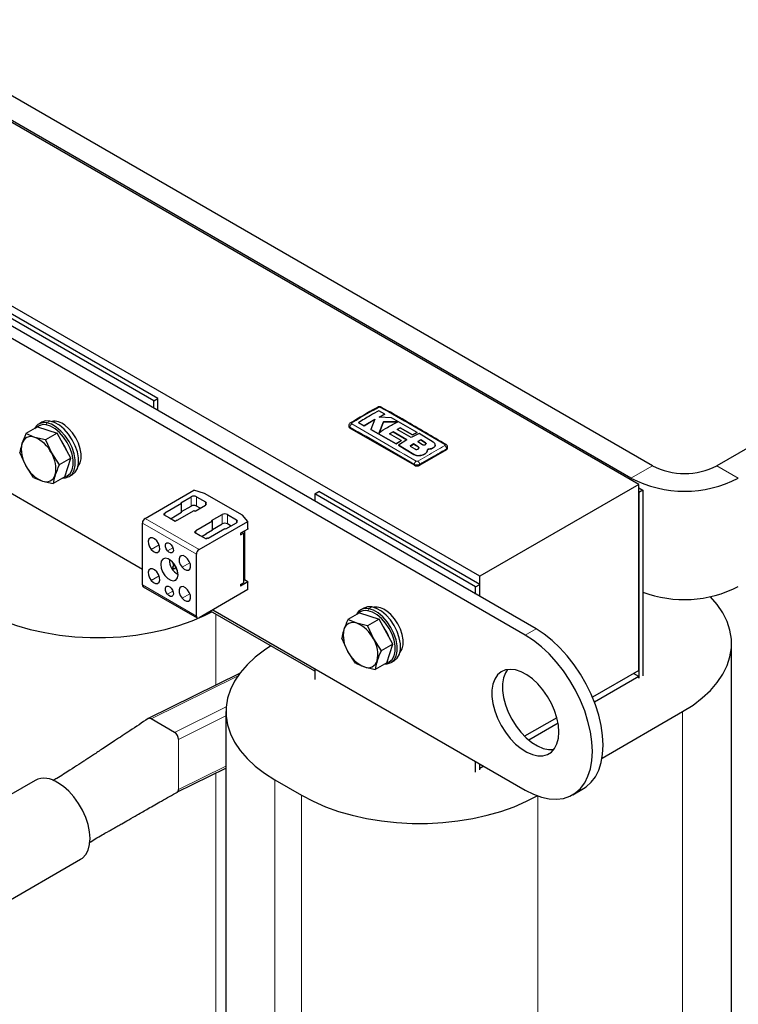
# Model space of a CAD drawing. Header units: millimetres. Extents: x 5 to 418, y 2 to 292.
# Tile 16 of 23: x 256 to 293, y 82 to 134. Entities that reach past the tile are written whole.
import ezdxf

# ---------------------------------------------------------------- set-up
doc = ezdxf.new("R2010")
doc.units = ezdxf.units.MM

msp = doc.modelspace()

# ---------------------------------------------------------------- linework, layer by layer
at = {"color": 7, "linetype": 'Continuous', "lineweight": 25}
for p, q in [((288.2415, 109.8085), (245.8151, 134.3008)), ((288.9627, 110.796), (251.0618, 132.6758)), ((287.8313, 110.1429), (249.9304, 132.0227)), ((282.825, 102.1913), (234.0347, 130.3574)), ((282.2593, 101.8647), (233.469, 130.0308)), ((279.8552, 104.9672), (237.4288, 129.4595)), ((262.6725, 114.2171), (254.1872, 119.1155)), ((262.8846, 114.3395), (254.3993, 119.238)), ((238.8552, 118.756), (262.0785, 105.3495)), ((262.6725, 114.2171), (262.8846, 114.3395)), ((262.6725, 113.8251), (262.6725, 114.2171)), ((262.8846, 113.7027), (262.8846, 114.3395)), ((274.8514, 113.5188), (274.5404, 113.6872)), ((273.7746, 112.8986), (274.3373, 113.2403)), ((274.3373, 113.237), (273.7746, 112.8953)), ((274.3373, 113.2403), (274.1169, 112.7117)), ((274.5498, 113.359), (274.8514, 113.5188)), ((274.8514, 113.5155), (274.5498, 113.3557)), ((275.2054, 113.3249), (274.5498, 113.359)), ((274.8514, 113.5188), (274.8514, 113.5155)), ((276.5627, 112.5503), (275.2054, 113.3249)), ((256.5501, 112.8384), (255.9372, 112.4846)), ((256.5501, 112.8384), (257.5855, 112.5106)), ((256.7814, 113.0875), (256.6117, 112.9895)), ((272.9589, 112.9085), (272.9589, 112.8578)), ((276.4116, 110.8168), (273.0175, 112.7762)), ((273.4637, 113.0662), (273.7746, 112.8986)), ((273.4637, 113.0662), (273.4637, 113.063)), ((273.7746, 112.8953), (273.4637, 113.063)), ((273.7746, 112.8986), (273.7746, 112.8953)), ((274.1169, 112.7117), (275.4606, 111.9462)), ((274.1169, 112.7117), (274.1169, 112.7084)), ((275.4606, 111.9429), (274.1169, 112.7084)), ((274.7901, 113.1106), (274.5513, 112.5346)), ((274.5513, 112.5314), (274.7901, 113.1073)), ((275.5427, 113.1028), (274.7901, 113.1106)), ((274.7901, 113.1106), (274.7901, 113.1073)), ((274.7901, 113.1073), (275.5427, 113.0996)), ((275.5099, 112.7121), (275.673, 112.7974)), ((275.673, 112.7942), (275.5099, 112.7088)), ((276.2424, 112.282), (275.5099, 112.7121)), ((275.673, 112.7974), (276.3072, 112.4273)), ((275.673, 112.7974), (275.673, 112.7942)), ((276.3072, 112.424), (275.673, 112.7942)), ((256.4031, 112.2908), (255.9372, 112.4846)), ((256.9726, 112.1567), (256.4031, 112.2908)), ((257.5855, 112.5106), (256.9726, 112.1567)), ((256.9726, 112.1567), (257.2809, 111.4687)), ((258.3056, 111.1943), (257.5855, 112.5106)), ((275.1071, 112.472), (275.2874, 112.5845)), ((275.2874, 112.5813), (275.1071, 112.4687)), ((275.7157, 112.117), (275.1071, 112.472)), ((275.2874, 112.5845), (276.0197, 112.1544)), ((275.2874, 112.5845), (275.2874, 112.5813)), ((276.0197, 112.1512), (275.2874, 112.5813)), ((275.4606, 111.9462), (275.7157, 112.117)), ((275.7157, 112.1137), (275.4606, 111.9429)), ((276.0197, 112.1544), (275.5843, 111.8729)), ((275.7157, 112.117), (275.7157, 112.1137)), ((276.661, 112.4921), (276.2424, 112.282)), ((276.3072, 112.4273), (276.5627, 112.5503)), ((276.5627, 112.5471), (276.3072, 112.424)), ((276.3072, 112.4273), (276.3072, 112.424)), ((276.5627, 112.5503), (276.5627, 112.5471)), ((276.7484, 112.1565), (276.5906, 112.0717)), ((276.5906, 112.0684), (276.7484, 112.1532)), ((277.4091, 112.041), (276.661, 112.4921)), ((276.9946, 112.0032), (276.7484, 112.1565)), ((276.7484, 112.1565), (276.7484, 112.1532)), ((276.7484, 112.1532), (276.9946, 112)), ((295.1853, 112.4289), (292.3568, 110.796)), ((275.4606, 111.9462), (275.4606, 111.9429)), ((275.5843, 111.8729), (276.3871, 111.387)), ((275.5843, 111.8729), (275.5843, 111.8696)), ((276.3871, 111.3838), (275.5843, 111.8696)), ((276.3646, 111.9422), (276.1843, 111.8318)), ((276.1843, 111.8285), (276.3646, 111.9389)), ((276.1843, 111.8318), (276.4305, 111.6784)), ((276.6109, 111.7874), (276.3646, 111.9422)), ((276.3646, 111.9422), (276.3646, 111.9389)), ((276.3646, 111.9389), (276.6109, 111.7841)), ((276.5906, 112.0717), (276.8368, 111.9171)), ((278.1086, 111.6332), (276.6944, 110.8168)), ((277.095, 111.5614), (277.1142, 111.6708)), ((277.1097, 111.6421), (277.095, 111.5582)), ((277.1161, 111.6417), (277.1161, 111.645)), ((277.4091, 111.74), (277.4091, 111.7368)), ((277.5161, 111.8851), (277.5161, 111.8884)), ((278.1672, 111.7148), (278.1672, 111.7656)), ((255.9302, 110.8082), (255.6219, 111.4962)), ((257.2809, 111.4687), (257.6927, 110.8405)), ((258.3056, 111.1943), (257.6927, 110.8405)), ((257.9903, 110.206), (258.3056, 111.1943)), ((276.7574, 111.3403), (276.7574, 111.337)), ((277.095, 111.5614), (277.095, 111.5582)), ((256.342, 110.18), (255.9302, 110.8082)), ((256.342, 110.18), (256.8079, 109.9862)), ((257.9903, 110.206), (257.3774, 109.8521)), ((258.2115, 110.2181), (258.3812, 110.3161)), ((256.8079, 109.9862), (257.3774, 109.8521)), ((262.2199, 108.0201), (264.7903, 109.5039)), ((265.3524, 109.3386), (264.7903, 109.5039)), ((288.2415, 109.8085), (279.8552, 104.9672)), ((288.2415, 100.01), (288.2415, 109.8085)), ((288.2415, 109.6288), (288.4536, 109.5064)), ((288.4536, 109.5064), (288.2415, 109.3839)), ((288.4536, 109.5064), (288.4536, 99.7242)), ((264.0973, 108.8385), (264.6488, 109.1569)), ((264.9317, 109.1569), (265.4055, 108.8834)), ((267.3465, 108.1874), (265.3524, 109.3386)), ((271.1578, 109.3186), (271.3699, 109.4411)), ((279.643, 104.4202), (271.1578, 109.3186)), ((271.1578, 109.3186), (271.1578, 108.9267)), ((279.8552, 104.5426), (271.3699, 109.4411)), ((288.2415, 109.3839), (288.2415, 99.6018)), ((264.1468, 108.81), (263.2594, 108.2977)), ((264.0973, 108.8385), (264.1468, 108.81)), ((264.1468, 108.3364), (264.1468, 108.81)), ((264.1468, 108.3772), (264.6488, 108.667)), ((264.8539, 108.4018), (265.4055, 108.7202)), ((265.1225, 108.5568), (264.9317, 108.667)), ((263.2477, 108.2623), (263.1957, 108.2323)), ((263.1957, 108.2323), (263.4998, 108.0568)), ((263.2594, 108.2977), (263.2594, 108.2787)), ((263.2594, 108.1956), (263.2594, 108.2787)), ((263.4998, 108.0568), (263.8039, 107.8813)), ((263.8145, 108.1282), (263.5953, 108.0017)), ((264.1468, 108.3364), (263.8145, 108.1445)), ((263.8145, 108.1445), (263.8145, 108.1282)), ((263.917, 107.918), (264.8044, 108.4303)), ((264.8044, 108.4303), (264.8539, 108.4018)), ((265.7236, 107.8997), (266.2752, 108.2181)), ((266.558, 108.2181), (267.0318, 107.9446)), ((267.6329, 107.8629), (267.3465, 108.1874)), ((262.0785, 104.509), (262.0785, 107.7751)), ((263.8039, 107.8813), (263.8558, 107.9113)), ((263.8841, 107.918), (263.917, 107.918)), ((265.7731, 107.8711), (264.8857, 107.3588)), ((265.0625, 106.3791), (267.6329, 107.8629)), ((265.5433, 106.9792), (266.4308, 107.4915)), ((265.7236, 107.8997), (265.7731, 107.8711)), ((265.7731, 107.3975), (265.7731, 107.8711)), ((265.7731, 107.4383), (266.2752, 107.7281)), ((266.4308, 107.4915), (266.4803, 107.4629)), ((266.4803, 107.4629), (267.0318, 107.7813)), ((266.7489, 107.618), (266.558, 107.7281)), ((267.6302, 107.4572), (267.2475, 107.2363)), ((267.6329, 107.4808), (267.6329, 107.8629)), ((264.874, 107.3235), (264.8221, 107.2935)), ((264.8221, 107.2935), (265.1261, 107.118)), ((264.8857, 107.3588), (264.8857, 107.3398)), ((264.8857, 107.2567), (264.8857, 107.3398)), ((265.1261, 107.118), (265.4302, 106.9424)), ((265.4408, 107.1893), (265.2217, 107.0628)), ((265.4302, 106.9424), (265.4821, 106.9724)), ((265.7731, 107.3975), (265.4408, 107.2056)), ((265.4408, 107.2056), (265.4408, 107.1893)), ((265.5104, 106.9792), (265.5433, 106.9792)), ((267.2475, 107.1505), (267.403, 107.2403)), ((267.2475, 107.2363), (267.2475, 107.1505)), ((267.403, 107.2403), (267.3288, 107.2832)), ((267.403, 107.2403), (267.403, 104.6274)), ((267.4525, 107.3546), (267.4525, 104.7971)), ((264.9211, 102.868), (264.9211, 106.1342)), ((263.6388, 105.7472), (263.6371, 105.7464)), ((263.8128, 105.5295), (263.6583, 105.4581)), ((263.8582, 105.4469), (263.7977, 105.4028)), ((279.8552, 103.9058), (279.8552, 104.9672)), ((262.1199, 104.4174), (264.9625, 102.7764)), ((267.6302, 104.6728), (267.2475, 104.4519)), ((267.2475, 104.5376), (267.403, 104.6274)), ((267.2475, 104.5376), (267.2475, 104.4519)), ((267.403, 104.7458), (267.4534, 104.7749)), ((267.6302, 104.6728), (267.4534, 104.7749)), ((267.6329, 104.2702), (267.6329, 104.6523)), ((279.643, 104.4202), (279.8552, 104.5426)), ((279.643, 104.0282), (279.643, 104.4202)), ((279.8552, 103.9058), (279.8552, 104.5426)), ((267.6329, 104.2702), (265.0625, 102.7863)), ((273.7519, 103.2906), (273.5822, 103.1926)), ((271.1578, 99.9692), (265.6701, 103.1371)), ((265.7905, 103.2066), (282.2593, 93.6993)), ((273.5206, 103.0415), (272.9077, 102.6877)), ((273.5206, 103.0415), (274.556, 102.7137)), ((273.3737, 102.4939), (272.9077, 102.6877)), ((273.9431, 102.3598), (273.3737, 102.4939)), ((274.556, 102.7137), (273.9431, 102.3598)), ((273.9431, 102.3598), (274.2514, 101.6718)), ((275.2761, 101.3974), (274.556, 102.7137)), ((272.9007, 101.0113), (272.5924, 101.6993)), ((274.2514, 101.6718), (274.6632, 101.0436)), ((275.2761, 101.3974), (274.6632, 101.0436)), ((274.9609, 100.4091), (275.2761, 101.3974)), ((293.1312, 72.0146), (293.1312, 101.4264)), ((273.3125, 100.3831), (272.9007, 101.0113)), ((273.3125, 100.3831), (273.7785, 100.1893)), ((273.7785, 100.1893), (274.3479, 100.0552)), ((274.9609, 100.4091), (274.3479, 100.0552)), ((275.1821, 100.4212), (275.3518, 100.5192)), ((267.1932, 99.8373), (262.3758, 97.4647)), ((271.1578, 100.1081), (271.1578, 99.5364)), ((288.2415, 100.01), (285.7989, 98.5999)), ((288.2415, 99.6834), (285.9052, 98.3347)), ((288.2415, 99.6834), (287.9586, 99.8467)), ((288.2415, 99.6018), (288.2415, 99.6834)), ((266.4802, 97.8342), (266.4802, 68.4224)), ((286.3055, 95.3818), (290.5537, 97.8342)), ((263.7699, 96.7433), (262.5367, 97.4552)), ((283.9218, 97.5163), (282.2237, 96.5361)), ((283.9854, 97.2264), (282.443, 96.336)), ((279.643, 94.638), (279.643, 95.2097)), ((279.8552, 94.7605), (279.8552, 95.0872)), ((280.0675, 94.9647), (279.8552, 94.8421)), ((263.8969, 93.5862), (266.4802, 94.8585)), ((279.8552, 94.7605), (279.8552, 94.8421)), ((256.4182, 94.2088), (252.1755, 91.7596)), ((269.0577, 94.242), (270.4719, 93.4256)), ((284.7591, 93.4518), (285.3248, 93.7784)), ((254.5753, 87.6026), (258.818, 90.0518))]:
    msp.add_line(p, q, dxfattribs=at)
at = {"color": 7, "linetype": 'Continuous', "lineweight": 18}
for p, q in [((257.2052, 113.1511), (257.0355, 113.0531)), ((256.9977, 112.948), (257.0355, 113.0531)), ((273.0175, 112.7762), (273.0175, 112.8271)), ((276.6109, 111.7874), (276.6109, 111.7841)), ((276.9946, 112.0032), (276.9946, 112)), ((278.1086, 111.6332), (278.1086, 111.6841)), ((276.3871, 111.387), (276.3871, 111.3838)), ((276.4116, 110.8168), (276.4116, 110.8677)), ((276.6944, 110.8168), (276.6944, 110.8677)), ((287.8313, 110.1429), (288.9627, 110.796)), ((292.3568, 110.796), (293.4882, 110.1429)), ((287.8313, 110.0453), (287.8313, 110.1429)), ((264.6488, 109.1569), (264.6488, 108.667)), ((264.9317, 109.1569), (264.9317, 108.667)), ((265.4055, 108.8834), (265.4055, 108.7202)), ((265.0625, 106.3791), (262.2199, 108.0201)), ((263.2477, 108.2024), (263.2477, 108.2623)), ((266.2752, 108.2181), (266.2752, 107.7281)), ((266.558, 108.2181), (266.558, 107.7281)), ((267.0318, 107.9446), (267.0318, 107.7813)), ((264.9211, 106.1342), (262.0785, 107.7751)), ((264.874, 107.2635), (264.874, 107.3235)), ((262.9535, 106.6218), (262.5409, 106.3836)), ((263.686, 106.4746), (263.3981, 106.3085)), ((263.7698, 105.5952), (263.7187, 105.5651)), ((263.7984, 105.5526), (263.7221, 105.5187)), ((263.8765, 105.4082), (263.8358, 105.3842)), ((264.5798, 105.6829), (264.1672, 105.4447)), ((262.9535, 104.9887), (262.5409, 104.7505)), ((263.9031, 104.8342), (263.7202, 104.7286)), ((264.9211, 102.868), (262.0785, 104.509)), ((263.686, 104.1883), (263.3981, 104.0221)), ((264.5798, 104.0498), (264.1672, 103.8116)), ((274.1757, 103.3542), (274.006, 103.2562)), ((265.9464, 102.9776), (265.9464, 99.2233)), ((273.9683, 103.1511), (274.006, 103.2562)), ((282.2593, 101.8647), (282.825, 102.1913)), ((262.5367, 97.4552), (267.0955, 99.7004)), ((263.7699, 96.7433), (266.4908, 98.0833)), ((263.982, 96.3752), (266.4802, 97.6056)), ((290.5537, 97.8342), (290.5537, 68.4224)), ((263.982, 93.7356), (263.982, 96.3752)), ((263.982, 93.7356), (266.4802, 94.966)), ((265.9464, 94.5956), (265.9464, 73.8107)), ((269.0577, 94.242), (269.0577, 64.8302)), ((270.4719, 93.4256), (270.4719, 64.0138)), ((282.9169, 93.3909), (282.9169, 64.0138))]:
    msp.add_line(p, q, dxfattribs=at)
at = {"color": 7, "linetype": 'Continuous', "lineweight": 25, "flags": 128}
for points in [[(257.2052, 113.1511), (256.9772, 113.1552), (256.7814, 113.0875)], [(258.3812, 110.3161), (258.3832, 110.3172), (258.5407, 110.4555), (258.6501, 110.6562), (258.7059, 110.9094), (258.7053, 111.2022), (258.6483, 111.5202), (258.5379, 111.8472), (258.3794, 112.167), (258.181, 112.4634), (257.9525, 112.7217), (257.7054, 112.9288), (257.452, 113.0743), (257.2052, 113.1511)], [(257.9818, 110.2011), (258.1168, 110.2558), (258.2664, 110.3872), (258.3704, 110.5778), (258.4234, 110.8183), (258.4228, 111.0966), (258.3687, 111.3986), (258.2638, 111.7093), (258.1133, 112.0131), (257.9247, 112.2947), (257.7077, 112.54), (257.4729, 112.7368), (257.2322, 112.8751), (256.9977, 112.948)], [(257.883, 110.144), (258.0158, 110.1505), (258.2135, 110.2193), (258.371, 110.3575), (258.4804, 110.5582), (258.5362, 110.8114), (258.5356, 111.1043), (258.4786, 111.4222), (258.3682, 111.7493), (258.2097, 112.069), (258.0113, 112.3655), (257.7828, 112.6237), (257.5357, 112.8308), (257.2823, 112.9764), (257.0355, 113.0531)], [(258.6769, 110.7432), (258.6978, 110.7673), (258.7957, 110.9405), (258.8469, 111.16), (258.8488, 111.4149), (258.8013, 111.6924), (258.7068, 111.9785), (258.5701, 112.2589), (258.398, 112.5196), (258.1991, 112.7475), (257.9834, 112.9311)], [(262.8324, 106.8315), (262.7192, 106.9378), (262.601, 106.9939), (262.4959, 106.9911), (262.4198, 106.9299), (262.3843, 106.8197), (262.3949, 106.6771), (262.4498, 106.524), (262.5409, 106.3836)], [(262.5409, 106.3836), (262.6541, 106.2772), (262.7722, 106.2212), (262.8774, 106.224), (262.9535, 106.2852), (262.9889, 106.3954), (262.9784, 106.538), (262.9234, 106.6911), (262.8324, 106.8315)], [(263.3981, 106.3085), (263.3346, 106.4064), (263.2962, 106.5133), (263.2889, 106.6127), (263.3136, 106.6896), (263.3667, 106.7323), (263.4401, 106.7342), (263.5225, 106.6952), (263.6015, 106.621)], [(263.6015, 106.621), (263.665, 106.523), (263.7033, 106.4162), (263.7107, 106.3167), (263.686, 106.2398), (263.6329, 106.1971), (263.5595, 106.1952), (263.4771, 106.2343), (263.3981, 106.3085)], [(263.2794, 105.9145), (263.1548, 105.8714), (263.0717, 105.7619), (263.0403, 105.5993), (263.0643, 105.4033), (263.1408, 105.1973), (263.2607, 105.0064), (263.4093, 104.8534), (263.5689, 104.7569), (263.7202, 104.7286)], [(263.7202, 104.7286), (263.8448, 104.7717), (263.9279, 104.8812), (263.9593, 105.0438), (263.9353, 105.2399), (263.8588, 105.4458), (263.7389, 105.6368), (263.5903, 105.7897), (263.4307, 105.8862), (263.2794, 105.9145)], [(264.4587, 105.8926), (264.3455, 105.999), (264.2274, 106.055), (264.1222, 106.0522), (264.0461, 105.991), (264.0107, 105.8808), (264.0212, 105.7382), (264.0762, 105.5851), (264.1672, 105.4447)], [(264.1672, 105.4447), (264.2804, 105.3384), (264.3986, 105.2823), (264.5037, 105.2851), (264.5798, 105.3463), (264.6153, 105.4565), (264.6047, 105.5991), (264.5498, 105.7522), (264.4587, 105.8926)], [(262.8324, 105.1984), (262.7192, 105.3047), (262.601, 105.3608), (262.4959, 105.358), (262.4198, 105.2968), (262.3843, 105.1866), (262.3949, 105.044), (262.4498, 104.8909), (262.5409, 104.7505)], [(262.5409, 104.7505), (262.6541, 104.6442), (262.7722, 104.5881), (262.8774, 104.5909), (262.9535, 104.6521), (262.9889, 104.7623), (262.9784, 104.9049), (262.9234, 105.058), (262.8324, 105.1984)], [(263.3981, 104.0221), (263.3346, 104.1201), (263.2962, 104.2269), (263.2889, 104.3264), (263.3136, 104.4033), (263.3667, 104.446), (263.4401, 104.4479), (263.5225, 104.4088), (263.6015, 104.3347)], [(263.6015, 104.3347), (263.665, 104.2367), (263.7033, 104.1299), (263.7107, 104.0304), (263.686, 103.9535), (263.6329, 103.9108), (263.5595, 103.9089), (263.4771, 103.948), (263.3981, 104.0221)], [(264.4587, 104.2596), (264.3455, 104.3659), (264.2274, 104.4219), (264.1222, 104.4191), (264.0461, 104.358), (264.0107, 104.2477), (264.0212, 104.1052), (264.0762, 103.952), (264.1672, 103.8116)], [(264.1672, 103.8116), (264.2804, 103.7053), (264.3986, 103.6493), (264.5037, 103.652), (264.5798, 103.7132), (264.6153, 103.8235), (264.6047, 103.966), (264.5498, 104.1191), (264.4587, 104.2596)], [(290.5537, 97.8342), (291.1013, 98.181), (291.5911, 98.5555), (292.019, 98.9544), (292.3813, 99.3745), (292.675, 99.812), (292.8974, 100.2633), (293.0468, 100.7246), (293.1218, 101.1918), (293.1218, 101.661), (293.0468, 102.1283), (292.8974, 102.5895), (292.675, 103.0409), (292.3813, 103.4784), (292.0272, 103.8899)], [(274.1757, 103.3542), (273.9477, 103.3583), (273.7519, 103.2906)], [(275.3518, 100.5192), (275.3537, 100.5203), (275.5112, 100.6586), (275.6206, 100.8593), (275.6764, 101.1125), (275.6758, 101.4053), (275.6189, 101.7233), (275.5084, 102.0503), (275.35, 102.3701), (275.1516, 102.6665), (274.9231, 102.9248), (274.6759, 103.1319), (274.4226, 103.2774), (274.1757, 103.3542)], [(253.5013, 103.2225), (254.102, 102.9064), (254.7506, 102.6236), (255.4417, 102.3766), (256.1693, 102.1675), (256.9273, 101.9979), (257.7091, 101.8695), (258.5081, 101.7833), (259.3174, 101.74), (260.1303, 101.74), (260.9396, 101.7833), (261.7386, 101.8695), (262.5204, 101.9979), (263.2784, 102.1675), (264.006, 102.3766), (264.697, 102.6236), (265.3457, 102.9064), (265.7307, 103.1022)], [(274.9524, 100.4042), (275.0874, 100.4589), (275.237, 100.5903), (275.3409, 100.7809), (275.3939, 101.0214), (275.3934, 101.2997), (275.3393, 101.6017), (275.2343, 101.9124), (275.0838, 102.2162), (274.8953, 102.4978), (274.6782, 102.7432), (274.4435, 102.9399), (274.2028, 103.0782), (273.9683, 103.1511)], [(274.8536, 100.3471), (274.9863, 100.3536), (275.184, 100.4224), (275.3415, 100.5606), (275.4509, 100.7613), (275.5067, 101.0145), (275.5061, 101.3074), (275.4492, 101.6253), (275.3387, 101.9524), (275.1803, 102.2721), (274.9819, 102.5686), (274.7533, 102.8268), (274.5062, 103.0339), (274.2529, 103.1795), (274.006, 103.2562)], [(275.6474, 100.9463), (275.6684, 100.9704), (275.7663, 101.1436), (275.8175, 101.3631), (275.8194, 101.618), (275.7719, 101.8955), (275.6774, 102.1816), (275.5407, 102.462), (275.3686, 102.7227), (275.1697, 102.9506), (274.954, 103.1342)], [(282.2593, 93.6993), (282.6855, 93.4831), (283.1054, 93.3295), (283.5131, 93.2409), (283.9024, 93.2185), (284.2678, 93.2626), (284.6038, 93.3726), (284.9057, 93.547), (285.169, 93.7831), (285.3899, 94.0775), (285.5651, 94.4259), (285.6921, 94.8233), (285.7691, 95.2638), (285.7949, 95.741), (285.7691, 96.248), (285.6921, 96.7774), (285.5651, 97.3214), (285.3899, 97.8721), (285.169, 98.4215), (284.9057, 98.9616), (284.6038, 99.4845), (284.2678, 99.9826), (283.9024, 100.4486), (283.5131, 100.8757), (283.1054, 101.2577), (282.6855, 101.589), (282.2593, 101.8647)], [(285.3248, 93.7784), (285.4714, 93.8735), (285.7347, 94.1096), (285.9556, 94.404), (286.1308, 94.7525), (286.2578, 95.1498), (286.3348, 95.5903), (286.3606, 96.0676), (286.3348, 96.5746), (286.2578, 97.1039), (286.1308, 97.648), (285.9556, 98.1987), (285.7347, 98.7481), (285.4714, 99.2882), (285.1695, 99.8111), (284.8334, 100.3092), (284.4681, 100.7751), (284.0787, 101.2022), (283.6711, 101.5842), (283.2512, 101.9155), (282.825, 102.1913)], [(268.8492, 101.3019), (268.5101, 101.0797), (268.0202, 100.7052), (267.5923, 100.3063), (267.23, 99.8862), (266.9364, 99.4487), (266.7139, 98.9973), (266.5646, 98.5361), (266.4896, 98.0689), (266.4896, 97.5996), (266.5646, 97.1324), (266.7139, 96.6711), (266.9364, 96.2198), (267.23, 95.7823), (267.5923, 95.3622), (268.0202, 94.9633), (268.5101, 94.5888), (269.0577, 94.242)], [(284.0271, 96.7615), (284.0017, 97.1212), (283.9261, 97.4999), (283.8026, 97.8867), (283.6347, 98.2705), (283.4273, 98.6402), (283.1862, 98.9852), (282.9185, 99.2957), (282.6318, 99.5626), (282.3344, 99.7782), (282.0348, 99.9365), (281.7417, 100.0327), (281.4635, 100.0642), (281.2082, 100.0301), (280.9831, 99.9313), (280.7947, 99.7706), (280.6485, 99.5528), (280.5486, 99.284), (280.4979, 98.972), (280.4979, 98.6257), (280.5486, 98.2552), (280.6485, 97.8711), (280.7947, 97.4844), (280.9831, 97.1063), (281.2082, 96.7476), (281.4635, 96.4187), (281.7417, 96.129), (282.0348, 95.8868), (282.3344, 95.6992), (282.6318, 95.5715), (282.9185, 95.5074), (283.1862, 95.5087), (283.4273, 95.5754), (283.6347, 95.7056), (283.8026, 95.8956), (283.9261, 96.1398), (284.0017, 96.4312), (284.0271, 96.7615)], [(281.3247, 100.0543), (281.2142, 99.8793), (281.1143, 99.6106), (281.0636, 99.2985), (281.0636, 98.9523), (281.1143, 98.5818), (281.2142, 98.1977), (281.3604, 97.811), (281.5488, 97.4329), (281.7739, 97.0742), (282.0292, 96.7453), (282.3074, 96.4556), (282.6005, 96.2134), (282.9001, 96.0258), (283.1975, 95.8981), (283.4841, 95.8339), (283.7519, 95.8353), (283.7597, 95.8363)], [(258.818, 90.0518), (258.9181, 90.1202), (259.0878, 90.302), (259.2128, 90.5395), (259.2894, 90.8252), (259.3151, 91.1506), (259.2894, 91.5058), (259.2128, 91.88), (259.0878, 92.2617), (258.9181, 92.6395), (258.7089, 93.0018), (258.4666, 93.3376), (258.1985, 93.6368), (257.9128, 93.8901), (257.6181, 94.09)], [(270.4719, 93.4256), (271.0726, 93.1095), (271.7212, 92.8267), (272.4123, 92.5797), (273.1399, 92.3706), (273.8978, 92.201), (274.6796, 92.0726), (275.4786, 91.9864), (276.288, 91.9431), (277.1008, 91.9431), (277.9102, 91.9864), (278.7092, 92.0726), (279.491, 92.201), (280.2489, 92.3706), (280.9765, 92.5797), (281.6676, 92.8267), (282.3163, 93.1095), (282.88, 93.4044)]]:
    msp.add_lwpolyline(points, dxfattribs=at)
at = {"color": 7, "linetype": 'Continuous', "lineweight": 25}
for centre, radius, start, end in [((274.4907, 113.8081), 0.0697, 55.56316, 114.46716), ((257.4258, 112.2889), 0.8505, 49.02983, 98.56972), ((256.907, 112.4832), 0.5842, 77.29512, 153.69801), ((256.8754, 112.4041), 0.5575, 77.32769, 134.88248), ((273.059, 112.8678), 0.1006, 185.6948, 245.62534), ((273.0742, 112.9912), 0.069, 55.21819, 114.71129), ((256.21, 111.8301), 0.4995, 67.25163, 164.86973), ((255.757, 110.7212), 1.6974, 26.13069, 67.62471), ((256.2147, 110.9132), 1.9881, 20.78698, 36.57926), ((257.2606, 111.6358), 1.5668, 168.04047, 211.88462), ((278.0515, 111.8505), 0.0669, 62.68013, 125.64176), ((278.0671, 111.7248), 0.1006, 294.37466, 354.3052), ((255.9504, 110.6411), 1.5668, 348.04047, 31.88462), ((257.4541, 111.5558), 1.6974, 206.13069, 247.62471), ((276.553, 111.0897), 0.3074, 242.60967, 297.39033), ((290.6598, 114.0534), 3.6729, 242.48054, 297.51946), ((257.0011, 110.4468), 0.4995, 247.25163, 344.86973), ((290.6598, 115.5743), 6.1237, 242.49143, 297.50857), ((264.7903, 108.884), 0.3074, 62.60967, 117.39033), ((264.7903, 108.3941), 0.3074, 62.60967, 117.39033), ((265.3745, 108.8018), 0.0873, 290.78342, 69.21658), ((262.3856, 107.7612), 0.3074, 122.60548, 177.39452), ((263.2394, 108.2806), 0.0201, 294.37466, 354.3052), ((266.4166, 107.9451), 0.3074, 62.60967, 117.39033), ((267.0008, 107.8629), 0.0873, 290.78342, 69.21658), ((263.8829, 107.8603), 0.0577, 88.8559, 118.04024), ((266.4166, 107.4552), 0.3074, 62.60967, 117.39033), ((267.9718, 107.4306), 0.3426, 171.58752, 175.55078), ((264.8657, 107.3418), 0.0201, 294.37466, 354.3052), ((265.5093, 106.9215), 0.0577, 88.8559, 118.04024), ((265.2281, 106.1202), 0.3074, 122.60548, 177.39452), ((264.3344, 105.8034), 0.8296, 176.86883, 243.12579), ((264.8977, 106.2043), 1.3412, 199.96315, 208.46638), ((264.2487, 104.8998), 0.8126, 130.39744, 136.60253), ((264.8371, 106.1427), 1.3632, 210.14323, 215.70892), ((266.6135, 101.9264), 4.4737, 129.01257, 130.12748), ((264.943, 106.2303), 1.3935, 217.38304, 223.03742), ((262.1765, 104.4982), 0.0986, 173.70115, 234.98667), ((267.7159, 104.7968), 0.2634, 179.94265, 184.77938), ((267.8564, 104.6917), 0.2269, 184.77475, 189.99124), ((290.6395, 109.9679), 6.2302, 249.46029, 297.20912), ((273.8775, 102.6863), 0.5842, 77.29512, 153.69801), ((274.3963, 102.492), 0.8505, 49.02983, 98.56972), ((265.0073, 102.854), 0.0873, 170.78596, 309.20329), ((273.846, 102.6072), 0.5575, 77.32769, 134.88248), ((273.1805, 102.0332), 0.4995, 67.25163, 164.86973), ((272.7275, 100.9243), 1.6974, 26.13069, 67.62471), ((273.1853, 101.1163), 1.9881, 20.78698, 36.57926), ((274.2311, 101.8389), 1.5668, 168.04047, 211.88462), ((272.921, 100.8442), 1.5668, 348.04047, 31.88462), ((274.4246, 101.7589), 1.6974, 206.13069, 247.62471), ((273.9716, 100.6499), 0.4995, 247.25163, 344.86973), ((256.9188, 93.146), 1.1749, 53.47043, 115.21911)]:
    msp.add_arc(centre, radius, start, end, dxfattribs=at)
at = {"color": 7, "linetype": 'Continuous', "lineweight": 18}
for centre, radius, start, end in [((274.6553, 113.8085), 0.0693, 64.38698, 124.52497), ((273.2308, 112.8199), 0.2135, 123.32255, 178.05861), ((277.8952, 111.6768), 0.2135, 1.96162, 56.68054), ((276.6292, 110.8549), 0.218, 123.12783, 176.6323), ((276.4769, 110.855), 0.2179, 3.34751, 56.86931)]:
    msp.add_arc(centre, radius, start, end, dxfattribs=at)
at = {"color": 7, "linetype": 'Continuous', "lineweight": 25}
for centre, start_param, end_param in [((262.5367, 97.2096), 5.5005563, 6.3181217), ((263.7699, 96.4977), 3.92976, 5.5005563), ((263.7699, 93.8581), 3.1369529, 3.92976)]:
    msp.add_ellipse(centre, major_axis=(-0.1496, 0.2605), ratio=0.5773771, start_param=start_param, end_param=end_param, dxfattribs=at)
for points, knots in [([(274.4619, 113.8715), (274.4413, 113.8599), (273.9693, 113.5947), (273.4969, 113.317), (273.0453, 113.0515)], [0, 0, 0, 0, 0.0437347, 1, 1, 1, 1]), ([(274.5404, 113.6872), (274.3931, 113.6059), (274.0343, 113.4079), (273.6753, 113.193), (273.4637, 113.0662)], [0, 0, 0, 0, 0.4103295, 1, 1, 1, 1]), ([(274.6835, 113.8706), (274.6817, 113.8721), (274.6649, 113.8857), (274.6186, 113.897), (274.5477, 113.9021), (274.491, 113.8899), (274.4654, 113.8728), (274.4624, 113.8708)], [0, 0, 0, 0, 0.0314747, 0.2834631, 0.5952218, 0.9527506, 1, 1, 1, 1]), ([(278.0808, 111.9079), (277.3592, 112.3334), (276.227, 113.001), (275.0949, 113.6384), (274.6843, 113.8696)], [0, 0, 0, 0, 0.637324, 1, 1, 1, 1]), ([(273.0458, 113.053), (273.0435, 113.052), (273.0222, 113.0427), (272.9921, 113.0105), (272.9629, 112.9609), (272.9612, 112.9248), (272.9605, 112.9087)], [0, 0, 0, 0, 0.0428539, 0.3934316, 0.7296541, 1, 1, 1, 1]), ([(274.5513, 112.5346), (274.6985, 112.6319), (275.0289, 112.8501), (275.3594, 113.0127), (275.5427, 113.1028)], [0, 0, 0, 0, 0.4454775, 1, 1, 1, 1]), ([(255.9372, 112.4846), (255.9345, 112.4789), (255.8509, 112.2977), (255.7883, 112.1264), (255.7278, 111.9605)], [0, 0, 0, 0, 0.03148504, 1, 1, 1, 1]), ([(255.7278, 111.9605), (255.6936, 111.8387), (255.6484, 111.6774), (255.6271, 111.5319), (255.6219, 111.4962)], [0, 0, 0, 0, 0.7546767, 1, 1, 1, 1]), ([(276.4305, 111.6784), (276.4417, 111.6726), (276.4639, 111.6611), (276.5064, 111.6537), (276.5498, 111.6547), (276.5901, 111.6646), (276.6225, 111.682), (276.6435, 111.7052), (276.6506, 111.7316), (276.6431, 111.7581), (276.6268, 111.7766), (276.6139, 111.7853), (276.6109, 111.7874)], [0, 0, 0, 0, 0.1073587, 0.214721, 0.322003, 0.4292233, 0.5364373, 0.6436973, 0.7510459, 0.8585026, 0.9660513, 1, 1, 1, 1]), ([(276.6109, 111.7841), (276.6198, 111.7771), (276.6377, 111.763), (276.6488, 111.7425), (276.647, 111.7309), (276.6466, 111.7281)], [0, 0, 0, 0, 0.4302445, 0.8604885, 1, 1, 1, 1]), ([(276.8368, 111.9171), (276.8466, 111.912), (276.8661, 111.9017), (276.9033, 111.8943), (276.9414, 111.8941), (276.9767, 111.9014), (277.005, 111.9154), (277.0233, 111.9343), (277.0294, 111.9562), (277.0227, 111.9783), (277.0085, 111.994), (276.9973, 112.0015), (276.9946, 112.0032)], [0, 0, 0, 0, 0.10757797, 0.21515507, 0.32274136, 0.43026461, 0.53768061, 0.64498658, 0.75221303, 0.85941075, 0.96664052, 1, 1, 1, 1]), ([(276.9946, 112), (277.0024, 111.994), (277.0181, 111.9819), (277.0278, 111.9646), (277.0263, 111.955), (277.0259, 111.9526)], [0, 0, 0, 0, 0.4296303, 0.8592749, 1, 1, 1, 1]), ([(277.1142, 111.6708), (277.1577, 111.6717), (277.2449, 111.6735), (277.3453, 111.7033), (277.3923, 111.7304), (277.4091, 111.74)], [0, 0, 0, 0, 0.3919653, 0.7839447, 1, 1, 1, 1]), ([(277.4091, 111.7368), (277.3772, 111.72), (277.3136, 111.6864), (277.2056, 111.6671), (277.1382, 111.6674), (277.1142, 111.6675)], [0, 0, 0, 0, 0.3915997, 0.7831923, 1, 1, 1, 1]), ([(277.4091, 111.74), (277.4352, 111.758), (277.4876, 111.794), (277.5205, 111.8645), (277.5134, 111.9367), (277.4717, 111.9977), (277.4269, 112.0287), (277.4091, 112.041)], [0, 0, 0, 0, 0.21459, 0.4291787, 0.6437975, 0.8584406, 1, 1, 1, 1]), ([(277.5115, 111.8852), (277.5115, 111.8692), (277.5114, 111.8292), (277.4712, 111.777), (277.4267, 111.7482), (277.4091, 111.7368)], [0, 0, 0, 0, 0.2882395, 0.7172485, 1, 1, 1, 1]), ([(278.1659, 111.7653), (278.1663, 111.7681), (278.1698, 111.7908), (278.1556, 111.8317), (278.1256, 111.8776), (278.0979, 111.9022), (278.0814, 111.9103), (278.0807, 111.9107)], [0, 0, 0, 0, 0.04731538, 0.38746342, 0.6881179, 0.98688417, 1, 1, 1, 1]), ([(276.3871, 111.387), (276.4167, 111.3722), (276.4758, 111.3424), (276.5885, 111.3237), (276.6854, 111.3254), (276.7393, 111.3365), (276.7574, 111.3403)], [0, 0, 0, 0, 0.2851253, 0.5702516, 0.8553553, 1, 1, 1, 1]), ([(276.7574, 111.337), (276.7209, 111.3306), (276.6477, 111.3177), (276.5321, 111.3275), (276.444, 111.3523), (276.4015, 111.3758), (276.3871, 111.3838)], [0, 0, 0, 0, 0.285052, 0.570102, 0.8551915, 1, 1, 1, 1]), ([(276.7574, 111.3403), (276.8114, 111.3549), (276.9194, 111.3843), (277.0389, 111.4641), (277.0767, 111.5297), (277.095, 111.5614)], [0, 0, 0, 0, 0.3407821, 0.6815687, 1, 1, 1, 1]), ([(277.095, 111.5582), (277.0751, 111.5243), (277.0352, 111.4565), (276.9126, 111.3784), (276.8079, 111.3505), (276.7574, 111.337)], [0, 0, 0, 0, 0.3408172, 0.6816417, 1, 1, 1, 1]), ([(257.6927, 110.8405), (257.69, 110.8348), (257.6064, 110.6536), (257.5438, 110.4823), (257.4833, 110.3164)], [0, 0, 0, 0, 0.03148504, 1, 1, 1, 1]), ([(257.4833, 110.3164), (257.4491, 110.1947), (257.4039, 110.0333), (257.3826, 109.8878), (257.3774, 109.8521)], [0, 0, 0, 0, 0.7546767, 1, 1, 1, 1]), ([(263.7221, 105.5187), (263.7235, 105.5205), (263.7265, 105.5241), (263.7278, 105.5338), (263.7265, 105.5453), (263.7231, 105.5562), (263.7199, 105.5626), (263.7187, 105.5651)], [0, 0, 0, 0, 0.2155972, 0.4318946, 0.6471257, 0.8619584, 1, 1, 1, 1]), ([(263.8358, 105.3842), (263.833, 105.3875), (263.8273, 105.3942), (263.8177, 105.4013), (263.8086, 105.405), (263.8016, 105.4051), (263.7985, 105.4032), (263.7973, 105.4025)], [0, 0, 0, 0, 0.2155972, 0.4318946, 0.6471257, 0.8619584, 1, 1, 1, 1]), ([(272.9077, 102.6877), (272.9051, 102.682), (272.8214, 102.5008), (272.7589, 102.3295), (272.6983, 102.1636)], [0, 0, 0, 0, 0.031485, 1, 1, 1, 1]), ([(272.6983, 102.1636), (272.6642, 102.0418), (272.619, 101.8805), (272.5977, 101.735), (272.5924, 101.6993)], [0, 0, 0, 0, 0.7546767, 1, 1, 1, 1]), ([(274.6632, 101.0436), (274.6606, 101.0379), (274.5769, 100.8567), (274.5144, 100.6854), (274.4538, 100.5195)], [0, 0, 0, 0, 0.031485, 1, 1, 1, 1]), ([(274.4538, 100.5195), (274.4197, 100.3978), (274.3745, 100.2364), (274.3532, 100.0909), (274.3479, 100.0552)], [0, 0, 0, 0, 0.7546767, 1, 1, 1, 1]), ([(262.382, 97.467), (262.0599, 97.2535), (261.4716, 96.8636), (260.671, 96.3337), (260.0302, 95.9103), (259.5862, 95.6176), (259.2932, 95.4248), (259.11, 95.3045), (258.9254, 95.1836), (258.644, 94.999), (258.1902, 94.7036), (257.7342, 94.4144), (257.4283, 94.2317), (257.3565, 94.1889)], [0, 0, 0, 0, 0.1979826, 0.361646, 0.4909926, 0.5898933, 0.6315957, 0.6683021, 0.7001374, 0.7425908, 0.8325242, 0.960687, 1, 1, 1, 1]), ([(259.2783, 90.9336), (259.3814, 90.9972), (259.6041, 91.1345), (259.9289, 91.323), (260.2108, 91.4841), (260.4241, 91.6063), (260.6058, 91.7105), (260.7901, 91.816), (261.0423, 91.9602), (261.3832, 92.1547), (261.8488, 92.4201), (262.4263, 92.7488), (263.1302, 93.149), (263.642, 93.4398), (263.9188, 93.5971)], [0, 0, 0, 0, 0.07572747, 0.16352395, 0.22801375, 0.26955411, 0.30477031, 0.34401881, 0.38730121, 0.46494622, 0.55948354, 0.68013818, 0.82697658, 1, 1, 1, 1])]:
    msp.add_open_spline(points, degree=3, knots=knots, dxfattribs=at)
at = {"color": 7, "linetype": 'Continuous', "lineweight": 18}
for points, knots in [([(274.5301, 113.8656), (274.3677, 113.7755), (274.0429, 113.5953), (273.5709, 113.3224), (273.2626, 113.1373), (273.1136, 113.0478)], [0, 0, 0, 0, 0.3404987, 0.6810489, 1, 1, 1, 1]), ([(274.616, 113.8656), (274.6126, 113.8673), (274.6041, 113.8714), (274.5869, 113.8752), (274.5663, 113.8758), (274.5461, 113.8728), (274.5354, 113.868), (274.5301, 113.8656)], [0, 0, 0, 0, 0.140567, 0.3553278, 0.5708439, 0.7860438, 1, 1, 1, 1]), ([(278.0125, 111.9049), (277.4522, 112.2408), (276.3315, 112.9126), (275.1878, 113.548), (274.616, 113.8656)], [0, 0, 0, 0, 0.500039, 1, 1, 1, 1]), ([(273.0175, 112.8271), (273.0034, 112.8371), (272.9753, 112.8572), (272.9579, 112.8871), (272.9607, 112.9043), (272.9614, 112.9086)], [0, 0, 0, 0, 0.4290253, 0.8580652, 1, 1, 1, 1]), ([(276.4116, 110.8677), (275.8459, 111.2006), (274.7146, 111.8663), (273.5832, 112.5068), (273.0175, 112.8271)], [0, 0, 0, 0, 0.499961, 1, 1, 1, 1]), ([(273.1136, 113.0478), (273.1107, 113.0458), (273.1034, 113.0408), (273.0966, 113.0308), (273.0954, 113.0189), (273.1007, 113.0073), (273.1093, 113.0013), (273.1135, 112.9983)], [0, 0, 0, 0, 0.1406569, 0.35550383, 0.57103286, 0.78617163, 1, 1, 1, 1]), ([(273.1135, 112.9983), (273.6739, 112.6739), (274.7946, 112.0253), (275.9383, 111.3667), (276.5101, 111.0375)], [0, 0, 0, 0, 0.5000392, 1, 1, 1, 1]), ([(276.596, 111.0375), (276.7584, 111.1311), (277.0832, 111.3185), (277.5552, 111.591), (277.8634, 111.7691), (278.0125, 111.8553)], [0, 0, 0, 0, 0.3404988, 0.6810495, 1, 1, 1, 1]), ([(278.1086, 111.6841), (277.9583, 111.5991), (277.6474, 111.4232), (277.176, 111.1512), (276.8549, 110.9622), (276.6944, 110.8677)], [0, 0, 0, 0, 0.3189779, 0.6594763, 1, 1, 1, 1]), ([(278.0125, 111.8553), (278.0154, 111.8572), (278.0227, 111.862), (278.0295, 111.8719), (278.0306, 111.8837), (278.0253, 111.8955), (278.0168, 111.9017), (278.0125, 111.9049)], [0, 0, 0, 0, 0.1406564, 0.3555028, 0.5710316, 0.7861708, 1, 1, 1, 1]), ([(278.1647, 111.7655), (278.1647, 111.7568), (278.1646, 111.7351), (278.1426, 111.7066), (278.1183, 111.6905), (278.1086, 111.6841)], [0, 0, 0, 0, 0.2875097, 0.7171757, 1, 1, 1, 1]), ([(276.6944, 110.8677), (276.6769, 110.8594), (276.642, 110.8427), (276.5753, 110.8323), (276.5074, 110.8345), (276.4507, 110.8478), (276.4227, 110.8621), (276.4116, 110.8677)], [0, 0, 0, 0, 0.2146728, 0.4293525, 0.6440267, 0.8586958, 1, 1, 1, 1]), ([(276.5101, 111.0375), (276.5134, 111.0358), (276.522, 111.0315), (276.5392, 111.0275), (276.5598, 111.0268), (276.58, 111.0299), (276.5906, 111.035), (276.596, 111.0375)], [0, 0, 0, 0, 0.14056682, 0.35532754, 0.57084354, 0.78604362, 1, 1, 1, 1])]:
    msp.add_open_spline(points, degree=3, knots=knots, dxfattribs=at)

doc.saveas('drawing.dxf')
